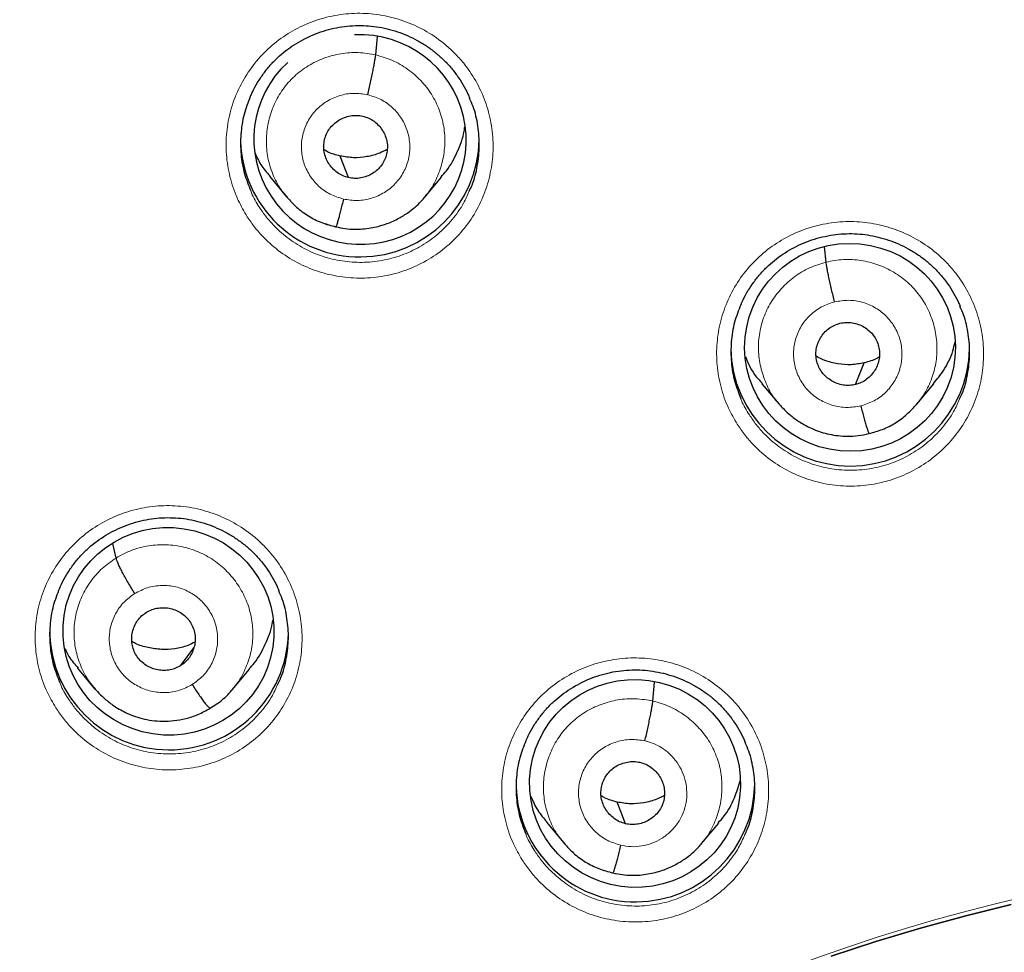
# Model space of a CAD drawing. Header units: millimetres. Extents: x 8 to 2314, y 12 to 2305.
# Tile 67 of 156: x 1066 to 1080, y 1834 to 1847. Entities that reach past the tile are written whole.
import ezdxf

# ---------------------------------------------------------------- set-up
doc = ezdxf.new("R2010")
doc.units = ezdxf.units.MM

msp = doc.modelspace()

# ---------------------------------------------------------------- linework, layer by layer
at = {"color": 7, "linetype": 'Continuous', "lineweight": 30}
for p, q in [((1071.493, 1846.55), (1071.517, 1846.81)), ((1071.105, 1844.802), (1070.988, 1845.11)), ((1069.979, 1844.823), (1070.224, 1844.528)), ((1072.187, 1844.518), (1072.431, 1844.81)), ((1070.217, 1844.537), (1070.233, 1844.521)), ((1070.235, 1844.523), (1070.228, 1844.531)), ((1070.925, 1844.1), (1070.921, 1844.099)), ((1077.907, 1843.599), (1077.886, 1843.815)), ((1078.325, 1841.856), (1078.451, 1842.165)), ((1076.993, 1841.867), (1077.237, 1841.574)), ((1079.197, 1841.574), (1079.442, 1841.867)), ((1067.796, 1839.385), (1067.75, 1839.592)), ((1068.712, 1837.849), (1068.903, 1838.108)), ((1067.249, 1837.814), (1067.493, 1837.519)), ((1069.451, 1837.508), (1069.695, 1837.801)), ((1067.497, 1837.522), (1067.479, 1837.545)), ((1075.44, 1837.348), (1075.464, 1837.619)), ((1073.925, 1835.622), (1074.17, 1835.327)), ((1076.133, 1835.317), (1076.378, 1835.61)), ((1074.163, 1835.336), (1074.179, 1835.32)), ((1074.181, 1835.322), (1074.174, 1835.33)), ((1074.871, 1834.899), (1074.867, 1834.897))]:
    msp.add_line(p, q, dxfattribs=at)
at = {"color": 252, "linetype": 'Continuous', "lineweight": 0}
for p, q in [((1070.248, 1844.507), (1070.235, 1844.523)), ((1070.921, 1844.099), (1070.777, 1844.147)), ((1074.194, 1835.305), (1074.181, 1835.322)), ((1074.867, 1834.897), (1074.723, 1834.945))]:
    msp.add_line(p, q, dxfattribs=at)
at = {"color": 7, "linetype": 'Continuous', "lineweight": 30, "flags": 128}
for points in [[(1075.051, 1835.6), (1074.986, 1835.773), (1074.934, 1835.909)], [(1077.981, 1833.713), (1078.614, 1833.922), (1079.253, 1834.114), (1079.896, 1834.29), (1080.544, 1834.449)], [(1080.544, 1834.449), (1079.896, 1834.29), (1079.253, 1834.114), (1078.614, 1833.922), (1077.981, 1833.713)]]:
    msp.add_lwpolyline(points, dxfattribs=at)
at = {"color": 7, "linetype": 'Continuous', "lineweight": 30}
for centre, start, end in [((1071.268, 1845.372), 181.8503, 359.1728), ((1078.251, 1842.395), 180.8173, 359.1827), ((1068.55, 1838.353), 180.8228, 358.6479), ((1075.191, 1836.187), 181.9606, 359.1718)]:
    msp.add_arc(centre, 1.7, start, end, dxfattribs=at)
at = {"color": 252, "linetype": 'Continuous', "lineweight": 0}
msp.add_arc((1086.401, 1809.742), 25.454, 359.5039, 180.4634, dxfattribs=at)
at = {"color": 7, "linetype": 'Continuous', "lineweight": 30}
for start_param, end_param in [(5.3103, 8.099408), (2.513895, 5.3103)]:
    msp.add_ellipse((1071.27, 1845.345), major_axis=(1.484, -0.295), ratio=0.985767, start_param=start_param, end_param=end_param, dxfattribs=at)
for centre, major_axis, ratio in [((1078.248, 1842.385), (1.494, -0.143), 0.986246), ((1068.542, 1838.341), (1.486, -0.227), 0.983284), ((1075.187, 1836.174), (1.489, -0.201), 0.984919)]:
    msp.add_ellipse(centre, major_axis=major_axis, ratio=ratio, dxfattribs=at)
at = {"color": 252, "linetype": 'Continuous', "lineweight": 0}
for points, knots in [([(1086.559, 1858.832), (1085.167, 1858.797), (1082.383, 1858.727), (1078.241, 1858.163), (1074.163, 1857.268), (1070.183, 1856.016), (1066.33, 1854.425), (1062.636, 1852.506), (1059.13, 1850.273), (1055.838, 1847.745), (1052.786, 1844.942), (1049.999, 1841.884), (1047.499, 1838.597), (1045.304, 1835.105), (1043.432, 1831.437), (1041.898, 1827.62), (1040.714, 1823.686), (1039.886, 1819.664), (1039.436, 1815.587), (1039.319, 1811.877), (1039.515, 1809.546), (1039.596, 1808.578)], [0, 0, 0, 0, 0.053444, 0.106887, 0.160331, 0.213774, 0.267218, 0.320661, 0.374105, 0.427548, 0.480992, 0.534435, 0.587879, 0.641323, 0.694766, 0.74821, 0.801653, 0.855097, 0.90854, 0.961984, 1, 1, 1, 1]), ([(1069.664, 1844.245), (1069.619, 1844.321), (1069.521, 1844.489), (1069.42, 1844.775), (1069.362, 1845.089), (1069.36, 1845.409), (1069.411, 1845.725), (1069.516, 1846.027), (1069.67, 1846.307), (1069.869, 1846.557), (1070.108, 1846.77), (1070.38, 1846.939), (1070.676, 1847.062), (1070.989, 1847.132), (1071.309, 1847.151), (1071.628, 1847.114), (1071.937, 1847.027), (1072.227, 1846.888), (1072.457, 1846.727), (1072.633, 1846.563), (1072.791, 1846.383), (1072.945, 1846.148), (1073.074, 1845.854), (1073.15, 1845.543), (1073.174, 1845.224), (1073.142, 1844.906), (1073.058, 1844.598), (1072.921, 1844.309), (1072.739, 1844.046), (1072.514, 1843.819), (1072.254, 1843.632), (1071.966, 1843.492), (1071.658, 1843.401), (1071.339, 1843.364), (1071.019, 1843.379), (1070.705, 1843.448), (1070.407, 1843.567), (1070.133, 1843.735), (1069.924, 1843.917), (1069.77, 1844.091), (1069.7, 1844.194), (1069.664, 1844.245)], [0, 0, 0, 0, 0.022265, 0.049175, 0.076085, 0.102999, 0.1299128, 0.1568005, 0.183688, 0.2105309, 0.2373736, 0.2641728, 0.290972, 0.3177478, 0.3445237, 0.3713066, 0.3980897, 0.4249069, 0.4517244, 0.4684733, 0.4852223, 0.5121362, 0.5390501, 0.5659642, 0.5928781, 0.6197868, 0.6466953, 0.6735702, 0.7004449, 0.727273, 0.754101, 0.78089, 0.807679, 0.8344537, 0.8612285, 0.8880197, 0.9148111, 0.9416425, 0.9684741, 0.984237, 1, 1, 1, 1]), ([(1070.228, 1844.531), (1070.193, 1844.573), (1070.105, 1844.679), (1070.01, 1844.88), (1069.944, 1845.118), (1069.929, 1845.366), (1069.962, 1845.612), (1070.041, 1845.847), (1070.164, 1846.063), (1070.329, 1846.25), (1070.528, 1846.401), (1070.753, 1846.51), (1070.995, 1846.574), (1071.247, 1846.594), (1071.411, 1846.565), (1071.493, 1846.55)], [0, 0, 0, 0, 0.0522, 0.1312, 0.210133, 0.289027, 0.368024, 0.447018, 0.525906, 0.604837, 0.683837, 0.762846, 0.841885, 0.92089, 1, 1, 1, 1]), ([(1071.493, 1846.55), (1071.574, 1846.527), (1071.734, 1846.481), (1071.951, 1846.353), (1072.14, 1846.19), (1072.294, 1845.993), (1072.405, 1845.77), (1072.47, 1845.531), (1072.485, 1845.283), (1072.452, 1845.037), (1072.371, 1844.803), (1072.282, 1844.631), (1072.209, 1844.551), (1072.191, 1844.531)], [0, 0, 0, 0, 0.097047, 0.193961, 0.290917, 0.38784, 0.48475, 0.581579, 0.678359, 0.775266, 0.872168, 0.968941, 1, 1, 1, 1]), ([(1071.033, 1844.497), (1070.969, 1844.517), (1070.84, 1844.557), (1070.675, 1844.677), (1070.545, 1844.833), (1070.46, 1845.016), (1070.427, 1845.215), (1070.446, 1845.415), (1070.518, 1845.604), (1070.636, 1845.768), (1070.793, 1845.896), (1070.979, 1845.978), (1071.18, 1846.014), (1071.314, 1845.993), (1071.381, 1845.983)], [0, 0, 0, 0, 0.083333, 0.166663, 0.249999, 0.333335, 0.416669, 0.499998, 0.58333, 0.666662, 0.749996, 0.83333, 0.916664, 1, 1, 1, 1]), ([(1071.381, 1845.983), (1071.445, 1845.963), (1071.574, 1845.923), (1071.739, 1845.802), (1071.869, 1845.647), (1071.954, 1845.464), (1071.987, 1845.265), (1071.968, 1845.064), (1071.897, 1844.876), (1071.778, 1844.712), (1071.621, 1844.584), (1071.436, 1844.502), (1071.234, 1844.466), (1071.1, 1844.486), (1071.033, 1844.497)], [0, 0, 0, 0, 0.083333, 0.166663, 0.249999, 0.333334, 0.416669, 0.499998, 0.58333, 0.666662, 0.749996, 0.83333, 0.916664, 1, 1, 1, 1]), ([(1069.713, 1844.615), (1069.717, 1844.605), (1069.746, 1844.522), (1069.795, 1844.446), (1069.838, 1844.379)], [0, 0, 0, 0, 0.11404, 1, 1, 1, 1]), ([(1069.838, 1844.379), (1069.869, 1844.333), (1069.933, 1844.241), (1070.07, 1844.085), (1070.257, 1843.922), (1070.502, 1843.771), (1070.769, 1843.664), (1071.049, 1843.602), (1071.336, 1843.589), (1071.621, 1843.622), (1071.896, 1843.703), (1072.154, 1843.828), (1072.387, 1843.996), (1072.587, 1844.2), (1072.736, 1844.407), (1072.8, 1844.552), (1072.825, 1844.61)], [0, 0, 0, 0, 0.045782, 0.091564, 0.169499, 0.247434, 0.325218, 0.403001, 0.480739, 0.558476, 0.63625, 0.714025, 0.791916, 0.869807, 0.947843, 1, 1, 1, 1]), ([(1076.642, 1841.291), (1076.598, 1841.366), (1076.501, 1841.533), (1076.403, 1841.817), (1076.346, 1842.131), (1076.346, 1842.451), (1076.398, 1842.766), (1076.505, 1843.067), (1076.66, 1843.346), (1076.861, 1843.595), (1077.1, 1843.808), (1077.373, 1843.976), (1077.67, 1844.098), (1077.984, 1844.167), (1078.304, 1844.185), (1078.624, 1844.147), (1078.932, 1844.059), (1079.221, 1843.919), (1079.451, 1843.757), (1079.625, 1843.594), (1079.782, 1843.413), (1079.934, 1843.178), (1080.062, 1842.884), (1080.136, 1842.573), (1080.158, 1842.255), (1080.125, 1841.937), (1080.039, 1841.629), (1079.902, 1841.341), (1079.718, 1841.079), (1079.491, 1840.853), (1079.231, 1840.667), (1078.942, 1840.527), (1078.633, 1840.437), (1078.314, 1840.401), (1077.993, 1840.417), (1077.68, 1840.488), (1077.382, 1840.608), (1077.109, 1840.777), (1076.901, 1840.96), (1076.748, 1841.135), (1076.677, 1841.239), (1076.642, 1841.291)], [0, 0, 0, 0, 0.021956, 0.048841, 0.075727, 0.102626, 0.129525, 0.156413, 0.183302, 0.210162, 0.237021, 0.263845, 0.290669, 0.317467, 0.344266, 0.371058, 0.397851, 0.424662, 0.451472, 0.468201, 0.484929, 0.511824, 0.538719, 0.565613, 0.592508, 0.619406, 0.646304, 0.673185, 0.700066, 0.726915, 0.753763, 0.780578, 0.807392, 0.834186, 0.86098, 0.887776, 0.914572, 0.941392, 0.968211, 0.984106, 1, 1, 1, 1]), ([(1077.24, 1841.577), (1077.224, 1841.594), (1077.151, 1841.672), (1077.061, 1841.841), (1076.975, 1842.073), (1076.938, 1842.319), (1076.948, 1842.566), (1077.009, 1842.807), (1077.117, 1843.031), (1077.267, 1843.23), (1077.453, 1843.396), (1077.667, 1843.527), (1077.827, 1843.575), (1077.907, 1843.599)], [0, 0, 0, 0, 0.027932, 0.125022, 0.222239, 0.319456, 0.416545, 0.513685, 0.610908, 0.708143, 0.805412, 0.902639, 1, 1, 1, 1]), ([(1077.907, 1843.599), (1077.989, 1843.615), (1078.153, 1843.646), (1078.405, 1843.629), (1078.648, 1843.568), (1078.875, 1843.462), (1079.077, 1843.313), (1079.245, 1843.128), (1079.372, 1842.914), (1079.455, 1842.68), (1079.492, 1842.435), (1079.482, 1842.187), (1079.42, 1841.947), (1079.324, 1841.736), (1079.231, 1841.622), (1079.19, 1841.572)], [0, 0, 0, 0, 0.0783631, 0.1566185, 0.234908, 0.3131699, 0.3914216, 0.4696073, 0.5477517, 0.6259989, 0.7042462, 0.7823908, 0.8605764, 0.9388278, 1, 1, 1, 1]), ([(1078.402, 1841.551), (1078.335, 1841.54), (1078.202, 1841.518), (1078, 1841.551), (1077.813, 1841.631), (1077.653, 1841.757), (1077.532, 1841.919), (1077.458, 1842.107), (1077.435, 1842.307), (1077.465, 1842.506), (1077.546, 1842.691), (1077.673, 1842.848), (1077.836, 1842.97), (1077.964, 1843.012), (1078.028, 1843.033)], [0, 0, 0, 0, 0.083336, 0.16667, 0.250005, 0.333339, 0.416673, 0.500003, 0.583336, 0.666668, 0.750003, 0.833337, 0.916667, 1, 1, 1, 1]), ([(1078.028, 1843.033), (1078.095, 1843.044), (1078.228, 1843.066), (1078.431, 1843.033), (1078.617, 1842.953), (1078.777, 1842.827), (1078.898, 1842.665), (1078.973, 1842.477), (1078.996, 1842.277), (1078.966, 1842.078), (1078.885, 1841.893), (1078.758, 1841.736), (1078.594, 1841.614), (1078.466, 1841.572), (1078.402, 1841.551)], [0, 0, 0, 0, 0.083333, 0.166663, 0.249997, 0.333332, 0.416664, 0.499997, 0.583327, 0.666661, 0.749995, 0.83333, 0.916664, 1, 1, 1, 1]), ([(1076.695, 1841.651), (1076.698, 1841.643), (1076.726, 1841.563), (1076.772, 1841.49), (1076.814, 1841.424)], [0, 0, 0, 0, 0.090051, 1, 1, 1, 1]), ([(1076.814, 1841.424), (1076.846, 1841.377), (1076.909, 1841.284), (1077.046, 1841.128), (1077.232, 1840.964), (1077.476, 1840.813), (1077.742, 1840.705), (1078.023, 1840.642), (1078.31, 1840.627), (1078.595, 1840.66), (1078.871, 1840.74), (1079.13, 1840.865), (1079.363, 1841.031), (1079.564, 1841.234), (1079.717, 1841.444), (1079.782, 1841.591), (1079.808, 1841.652)], [0, 0, 0, 0, 0.045993, 0.091985, 0.169595, 0.247204, 0.324719, 0.402234, 0.479746, 0.557258, 0.634828, 0.712398, 0.790072, 0.867745, 0.945521, 1, 1, 1, 1]), ([(1066.938, 1837.251), (1066.895, 1837.326), (1066.797, 1837.493), (1066.698, 1837.777), (1066.642, 1838.091), (1066.641, 1838.411), (1066.693, 1838.725), (1066.799, 1839.025), (1066.954, 1839.304), (1067.154, 1839.552), (1067.394, 1839.764), (1067.666, 1839.932), (1067.962, 1840.053), (1068.276, 1840.122), (1068.596, 1840.139), (1068.916, 1840.101), (1069.225, 1840.012), (1069.514, 1839.872), (1069.744, 1839.71), (1069.919, 1839.546), (1070.076, 1839.365), (1070.229, 1839.13), (1070.356, 1838.836), (1070.431, 1838.526), (1070.454, 1838.207), (1070.421, 1837.89), (1070.335, 1837.583), (1070.198, 1837.296), (1070.015, 1837.035), (1069.789, 1836.809), (1069.529, 1836.624), (1069.24, 1836.485), (1068.932, 1836.396), (1068.613, 1836.36), (1068.292, 1836.376), (1067.978, 1836.447), (1067.68, 1836.567), (1067.407, 1836.737), (1067.199, 1836.92), (1067.045, 1837.095), (1066.974, 1837.199), (1066.938, 1837.251)], [0, 0, 0, 0, 0.021961, 0.048859, 0.075758, 0.102648, 0.129538, 0.1564, 0.183262, 0.210089, 0.236916, 0.263715, 0.290514, 0.317307, 0.344099, 0.370908, 0.397716, 0.424557, 0.451398, 0.468178, 0.484959, 0.511854, 0.538748, 0.565643, 0.592538, 0.619421, 0.646304, 0.673155, 0.700006, 0.726823, 0.753639, 0.780434, 0.807229, 0.834024, 0.860819, 0.887636, 0.914454, 0.941306, 0.968158, 0.984079, 1, 1, 1, 1]), ([(1067.796, 1839.385), (1067.869, 1839.425), (1068.015, 1839.505), (1068.26, 1839.565), (1068.51, 1839.581), (1068.759, 1839.548), (1068.997, 1839.468), (1069.215, 1839.343), (1069.402, 1839.178), (1069.554, 1838.981), (1069.667, 1838.759), (1069.734, 1838.52), (1069.751, 1838.272), (1069.72, 1838.026), (1069.637, 1837.793), (1069.545, 1837.619), (1069.468, 1837.536), (1069.448, 1837.514)], [0, 0, 0, 0, 0.069731, 0.139367, 0.209033, 0.278675, 0.348307, 0.417881, 0.487417, 0.557046, 0.626674, 0.696211, 0.765785, 0.835417, 0.905058, 0.974724, 1, 1, 1, 1]), ([(1067.479, 1837.545), (1067.45, 1837.581), (1067.368, 1837.681), (1067.276, 1837.874), (1067.207, 1838.112), (1067.19, 1838.36), (1067.222, 1838.605), (1067.303, 1838.84), (1067.428, 1839.054), (1067.591, 1839.244), (1067.728, 1839.338), (1067.796, 1839.385)], [0, 0, 0, 0, 0.065552, 0.182354, 0.299002, 0.415713, 0.532521, 0.649345, 0.766211, 0.883025, 1, 1, 1, 1]), ([(1068.062, 1838.88), (1068.122, 1838.91), (1068.241, 1838.972), (1068.444, 1839.002), (1068.647, 1838.982), (1068.837, 1838.911), (1069.003, 1838.793), (1069.133, 1838.637), (1069.217, 1838.454), (1069.251, 1838.255), (1069.232, 1838.055), (1069.16, 1837.867), (1069.043, 1837.701), (1068.934, 1837.622), (1068.88, 1837.583)], [0, 0, 0, 0, 0.083333, 0.166663, 0.249997, 0.333332, 0.416664, 0.499997, 0.583327, 0.666661, 0.749995, 0.83333, 0.916664, 1, 1, 1, 1]), ([(1068.88, 1837.583), (1068.82, 1837.552), (1068.7, 1837.49), (1068.498, 1837.461), (1068.295, 1837.48), (1068.104, 1837.552), (1067.938, 1837.669), (1067.809, 1837.825), (1067.724, 1838.009), (1067.691, 1838.207), (1067.71, 1838.408), (1067.782, 1838.595), (1067.899, 1838.761), (1068.007, 1838.84), (1068.062, 1838.88)], [0, 0, 0, 0, 0.083336, 0.16667, 0.250005, 0.333339, 0.416673, 0.500003, 0.583336, 0.666668, 0.750003, 0.833337, 0.916667, 1, 1, 1, 1]), ([(1073.578, 1835.088), (1073.535, 1835.162), (1073.439, 1835.329), (1073.341, 1835.612), (1073.285, 1835.925), (1073.286, 1836.244), (1073.339, 1836.558), (1073.445, 1836.858), (1073.601, 1837.137), (1073.802, 1837.385), (1074.042, 1837.596), (1074.314, 1837.764), (1074.611, 1837.885), (1074.925, 1837.953), (1075.246, 1837.97), (1075.565, 1837.932), (1075.874, 1837.843), (1076.163, 1837.703), (1076.392, 1837.54), (1076.567, 1837.377), (1076.723, 1837.196), (1076.875, 1836.96), (1077.002, 1836.667), (1077.076, 1836.357), (1077.098, 1836.039), (1077.064, 1835.722), (1076.978, 1835.415), (1076.84, 1835.128), (1076.656, 1834.867), (1076.429, 1834.642), (1076.168, 1834.457), (1075.879, 1834.318), (1075.571, 1834.229), (1075.252, 1834.193), (1074.931, 1834.21), (1074.617, 1834.281), (1074.319, 1834.402), (1074.046, 1834.571), (1073.838, 1834.755), (1073.684, 1834.93), (1073.613, 1835.035), (1073.578, 1835.088)], [0, 0, 0, 0, 0.0217076, 0.0485886, 0.0754696, 0.1023524, 0.1292351, 0.1561032, 0.1829712, 0.2098147, 0.2366581, 0.2634777, 0.2902974, 0.3171045, 0.3439116, 0.3707229, 0.3975343, 0.4243647, 0.4511952, 0.4679529, 0.4847107, 0.5115936, 0.5384765, 0.5653594, 0.5922424, 0.6191222, 0.6460019, 0.6728629, 0.6997238, 0.7265592, 0.7533946, 0.7802087, 0.8070229, 0.8338294, 0.8606361, 0.887452, 0.9142681, 0.9411062, 0.9679445, 0.9839723, 1, 1, 1, 1]), ([(1066.994, 1837.613), (1066.997, 1837.606), (1067.025, 1837.525), (1067.071, 1837.452), (1067.113, 1837.386)], [0, 0, 0, 0, 0.093068, 1, 1, 1, 1]), ([(1067.113, 1837.386), (1067.145, 1837.339), (1067.208, 1837.246), (1067.346, 1837.089), (1067.533, 1836.925), (1067.777, 1836.773), (1068.044, 1836.665), (1068.324, 1836.602), (1068.611, 1836.587), (1068.897, 1836.619), (1069.172, 1836.699), (1069.43, 1836.823), (1069.663, 1836.988), (1069.864, 1837.191), (1070.015, 1837.399), (1070.08, 1837.546), (1070.107, 1837.606)], [0, 0, 0, 0, 0.046095, 0.09219, 0.1699404, 0.2476904, 0.3253103, 0.4029295, 0.4804879, 0.5580458, 0.6355975, 0.7131489, 0.7907632, 0.8683777, 0.9460968, 1, 1, 1, 1]), ([(1074.174, 1835.33), (1074.139, 1835.372), (1074.051, 1835.477), (1073.956, 1835.678), (1073.89, 1835.916), (1073.875, 1836.164), (1073.908, 1836.409), (1073.988, 1836.644), (1074.111, 1836.86), (1074.275, 1837.047), (1074.474, 1837.198), (1074.7, 1837.307), (1074.942, 1837.371), (1075.193, 1837.391), (1075.358, 1837.362), (1075.44, 1837.348)], [0, 0, 0, 0, 0.051992, 0.131009, 0.209959, 0.28887, 0.367884, 0.446896, 0.525801, 0.60475, 0.683767, 0.762794, 0.84185, 0.920872, 1, 1, 1, 1]), ([(1075.44, 1837.348), (1075.52, 1837.325), (1075.681, 1837.279), (1075.897, 1837.15), (1076.086, 1836.987), (1076.24, 1836.791), (1076.351, 1836.568), (1076.417, 1836.328), (1076.431, 1836.081), (1076.399, 1835.835), (1076.318, 1835.602), (1076.229, 1835.43), (1076.155, 1835.35), (1076.137, 1835.33)], [0, 0, 0, 0, 0.097071, 0.194009, 0.290989, 0.387935, 0.484869, 0.581721, 0.678525, 0.775455, 0.872381, 0.969178, 1, 1, 1, 1]), ([(1074.98, 1835.295), (1074.915, 1835.315), (1074.786, 1835.355), (1074.621, 1835.476), (1074.491, 1835.631), (1074.407, 1835.814), (1074.373, 1836.013), (1074.393, 1836.213), (1074.464, 1836.402), (1074.582, 1836.565), (1074.74, 1836.693), (1074.925, 1836.775), (1075.127, 1836.811), (1075.26, 1836.791), (1075.327, 1836.781)], [0, 0, 0, 0, 0.0833329, 0.1666634, 0.2499991, 0.3333344, 0.4166686, 0.499998, 0.5833295, 0.6666618, 0.7499957, 0.8333296, 0.9166636, 1, 1, 1, 1]), ([(1075.327, 1836.781), (1075.376, 1836.767), (1075.473, 1836.739), (1075.605, 1836.661), (1075.719, 1836.562), (1075.811, 1836.443), (1075.878, 1836.309), (1075.917, 1836.163), (1075.928, 1836.013), (1075.911, 1835.863), (1075.871, 1835.741), (1075.83, 1835.665), (1075.807, 1835.629), (1075.795, 1835.611), (1075.786, 1835.598), (1075.773, 1835.581), (1075.749, 1835.55), (1075.706, 1835.502), (1075.654, 1835.454), (1075.605, 1835.417), (1075.534, 1835.37), (1075.429, 1835.319), (1075.282, 1835.28), (1075.129, 1835.268), (1075.03, 1835.286), (1074.98, 1835.295)], [0, 0, 0, 0, 0.062597, 0.124977, 0.187336, 0.24963, 0.311866, 0.374271, 0.436883, 0.499531, 0.562176, 0.597218, 0.606395, 0.615568, 0.624737, 0.626485, 0.642138, 0.673407, 0.706553, 0.73092, 0.749877, 0.812377, 0.874896, 0.93737, 1, 1, 1, 1]), ([(1073.635, 1835.445), (1073.637, 1835.438), (1073.665, 1835.359), (1073.71, 1835.288), (1073.751, 1835.223)], [0, 0, 0, 0, 0.082541, 1, 1, 1, 1]), ([(1073.751, 1835.223), (1073.783, 1835.176), (1073.847, 1835.082), (1073.984, 1834.924), (1074.17, 1834.76), (1074.414, 1834.608), (1074.681, 1834.5), (1074.961, 1834.436), (1075.248, 1834.421), (1075.534, 1834.453), (1075.81, 1834.533), (1076.068, 1834.657), (1076.302, 1834.822), (1076.503, 1835.025), (1076.656, 1835.234), (1076.722, 1835.382), (1076.749, 1835.444)], [0, 0, 0, 0, 0.0462951, 0.0925901, 0.170116, 0.2476414, 0.3250797, 0.4025175, 0.4799318, 0.5573458, 0.6347794, 0.7122129, 0.7897093, 0.867206, 0.9447813, 1, 1, 1, 1])]:
    msp.add_open_spline(points, degree=3, knots=knots, dxfattribs=at)
at = {"color": 7, "linetype": 'Continuous', "lineweight": 30}
for points, knots in [([(1086.559, 1858.846), (1086.388, 1858.847), (1085.783, 1858.851), (1084.753, 1858.819), (1083.476, 1858.753), (1082.227, 1858.652), (1081.011, 1858.523), (1079.831, 1858.367), (1078.686, 1858.187), (1077.569, 1857.985), (1076.414, 1857.749), (1075.226, 1857.475), (1074.009, 1857.161), (1072.835, 1856.826), (1071.702, 1856.473), (1070.611, 1856.104), (1069.531, 1855.711), (1068.466, 1855.295), (1067.417, 1854.856), (1066.416, 1854.41), (1065.463, 1853.959), (1064.555, 1853.506), (1063.694, 1853.052), (1062.852, 1852.587), (1062.031, 1852.112), (1061.235, 1851.628), (1060.488, 1851.154), (1059.79, 1850.692), (1059.014, 1850.158), (1058.161, 1849.543), (1057.237, 1848.84), (1056.36, 1848.139), (1055.529, 1847.441), (1054.743, 1846.749), (1054, 1846.065), (1053.299, 1845.392), (1052.66, 1844.752), (1052.077, 1844.147), (1051.547, 1843.577), (1051.038, 1843.012), (1050.537, 1842.437), (1050.031, 1841.835), (1049.516, 1841.201), (1048.972, 1840.505), (1048.401, 1839.745), (1047.805, 1838.914), (1047.206, 1838.037), (1046.605, 1837.114), (1046.006, 1836.142), (1045.41, 1835.122), (1044.822, 1834.051), (1044.234, 1832.912), (1043.655, 1831.709), (1043.095, 1830.452), (1042.568, 1829.171), (1042.076, 1827.869), (1041.623, 1826.548), (1041.198, 1825.178), (1040.807, 1823.759), (1040.454, 1822.29), (1040.15, 1820.806), (1039.928, 1819.493), (1039.77, 1818.357), (1039.658, 1817.403), (1039.566, 1816.445), (1039.495, 1815.488), (1039.446, 1814.551), (1039.417, 1813.651), (1039.405, 1812.805), (1039.408, 1812.012), (1039.422, 1811.274), (1039.446, 1810.593), (1039.476, 1809.969), (1039.511, 1809.402), (1039.549, 1808.887), (1039.578, 1808.561), (1039.591, 1808.406)], [0, 0, 0, 0, 0.006544, 0.023189, 0.039523, 0.055546, 0.071256, 0.086381, 0.101202, 0.115717, 0.129924, 0.146436, 0.162509, 0.178142, 0.193332, 0.208079, 0.222382, 0.237481, 0.252055, 0.266105, 0.279635, 0.292647, 0.305143, 0.317126, 0.329717, 0.341696, 0.353067, 0.363835, 0.374004, 0.389463, 0.404424, 0.418894, 0.432876, 0.446375, 0.459391, 0.471927, 0.483983, 0.494402, 0.504436, 0.514088, 0.523822, 0.533964, 0.544517, 0.555483, 0.568182, 0.581397, 0.595131, 0.609385, 0.624161, 0.639462, 0.655288, 0.67164, 0.689316, 0.707215, 0.725199, 0.743263, 0.761405, 0.77962, 0.799171, 0.818799, 0.838502, 0.858276, 0.870742, 0.883236, 0.895758, 0.908306, 0.920692, 0.932393, 0.94338, 0.953654, 0.963217, 0.97207, 0.980075, 0.987398, 0.994039, 1, 1, 1, 1]), ([(1041.799, 1817.046), (1041.838, 1817.296), (1041.917, 1817.802), (1042.053, 1818.561), (1042.203, 1819.325), (1042.366, 1820.086), (1042.544, 1820.844), (1042.734, 1821.599), (1042.939, 1822.35), (1043.156, 1823.098), (1043.387, 1823.842), (1043.631, 1824.581), (1043.888, 1825.317), (1044.159, 1826.048), (1044.442, 1826.774), (1044.738, 1827.495), (1045.047, 1828.211), (1045.369, 1828.922), (1045.704, 1829.627), (1046.051, 1830.326), (1046.41, 1831.019), (1046.782, 1831.706), (1047.166, 1832.386), (1047.562, 1833.06), (1047.969, 1833.726), (1048.389, 1834.386), (1048.821, 1835.038), (1049.264, 1835.683), (1049.718, 1836.32), (1050.184, 1836.949), (1050.661, 1837.57), (1051.149, 1838.183), (1051.647, 1838.787), (1052.157, 1839.382), (1052.677, 1839.969), (1053.207, 1840.547), (1053.748, 1841.115), (1054.298, 1841.674), (1054.859, 1842.224), (1055.429, 1842.764), (1056.009, 1843.294), (1056.598, 1843.814), (1057.197, 1844.323), (1057.804, 1844.823), (1058.42, 1845.312), (1059.045, 1845.79), (1059.678, 1846.257), (1060.32, 1846.714), (1060.969, 1847.159), (1061.627, 1847.593), (1062.292, 1848.016), (1062.964, 1848.427), (1063.644, 1848.827), (1064.33, 1849.214), (1065.024, 1849.59), (1065.724, 1849.954), (1066.431, 1850.306), (1067.143, 1850.646), (1067.862, 1850.974), (1068.586, 1851.289), (1069.316, 1851.591), (1070.051, 1851.881), (1070.791, 1852.159), (1071.536, 1852.423), (1072.286, 1852.675), (1073.04, 1852.914), (1073.798, 1853.139), (1074.56, 1853.352), (1075.326, 1853.552), (1076.095, 1853.738), (1076.868, 1853.911), (1077.643, 1854.071), (1078.421, 1854.218), (1079.202, 1854.351), (1079.984, 1854.471), (1080.769, 1854.577), (1081.556, 1854.67), (1082.344, 1854.749), (1083.134, 1854.814), (1083.924, 1854.866), (1084.715, 1854.905), (1085.507, 1854.93), (1086.122, 1854.939), (1086.472, 1854.939), (1086.559, 1854.94)], [0, 0, 0, 0, 0.011994, 0.024296, 0.036598, 0.048899, 0.061201, 0.073503, 0.085804, 0.098106, 0.110407, 0.122709, 0.13501, 0.147312, 0.159613, 0.171914, 0.184216, 0.196517, 0.208818, 0.221119, 0.23342, 0.245721, 0.258022, 0.270323, 0.282624, 0.294925, 0.307225, 0.319526, 0.331827, 0.344127, 0.356428, 0.368728, 0.381028, 0.393329, 0.405629, 0.417929, 0.430229, 0.442529, 0.454829, 0.467129, 0.479428, 0.491728, 0.504028, 0.516327, 0.528627, 0.540926, 0.553226, 0.565525, 0.577824, 0.590124, 0.602423, 0.614722, 0.627021, 0.63932, 0.651619, 0.663918, 0.676217, 0.688515, 0.700814, 0.713113, 0.725411, 0.73771, 0.750009, 0.762307, 0.774606, 0.786904, 0.799202, 0.811501, 0.823799, 0.836097, 0.848396, 0.860694, 0.872992, 0.88529, 0.897588, 0.909887, 0.922185, 0.934483, 0.946781, 0.959079, 0.971377, 0.983675, 0.995973, 1, 1, 1, 1]), ([(1069.709, 1845.953), (1069.719, 1845.975), (1069.748, 1846.045), (1069.81, 1846.157), (1069.894, 1846.285), (1069.99, 1846.404), (1070.095, 1846.512), (1070.209, 1846.609), (1070.332, 1846.696), (1070.464, 1846.773), (1070.603, 1846.838), (1070.748, 1846.891), (1070.898, 1846.931), (1071.05, 1846.958), (1071.203, 1846.97), (1071.355, 1846.969), (1071.506, 1846.953), (1071.655, 1846.924), (1071.803, 1846.882), (1071.946, 1846.827), (1072.085, 1846.759), (1072.218, 1846.679), (1072.342, 1846.588), (1072.456, 1846.487), (1072.561, 1846.376), (1072.654, 1846.257), (1072.736, 1846.129), (1072.796, 1846.019), (1072.824, 1845.95), (1072.833, 1845.929)], [0, 0, 0, 0, 0.018538, 0.057823, 0.096887, 0.135527, 0.173602, 0.211289, 0.249334, 0.287833, 0.326667, 0.365688, 0.40472, 0.443578, 0.482144, 0.520356, 0.558246, 0.59641, 0.634895, 0.673629, 0.712513, 0.751419, 0.790212, 0.828803, 0.867111, 0.90522, 0.943639, 0.982355, 1, 1, 1, 1]), ([(1071.381, 1845.983), (1071.388, 1846.013), (1071.401, 1846.072), (1071.421, 1846.161), (1071.439, 1846.248), (1071.456, 1846.328), (1071.47, 1846.402), (1071.481, 1846.465), (1071.49, 1846.517), (1071.492, 1846.539), (1071.493, 1846.55)], [0, 0, 0, 0, 0.124325, 0.248757, 0.373894, 0.499598, 0.625366, 0.750682, 0.875378, 1, 1, 1, 1]), ([(1069.707, 1845.956), (1069.675, 1845.872), (1069.608, 1845.7), (1069.566, 1845.421), (1069.568, 1845.135), (1069.615, 1844.862), (1069.682, 1844.694), (1069.713, 1844.615)], [0, 0, 0, 0, 0.194812, 0.40162, 0.60843, 0.815227, 1, 1, 1, 1]), ([(1072.825, 1844.61), (1072.839, 1844.639), (1072.895, 1844.752), (1072.946, 1844.97), (1072.978, 1845.254), (1072.954, 1845.539), (1072.905, 1845.768), (1072.847, 1845.892), (1072.83, 1845.929)], [0, 0, 0, 0, 0.069492, 0.279329, 0.489168, 0.69907, 0.908974, 1, 1, 1, 1]), ([(1071.105, 1844.802), (1071.076, 1844.811), (1071.019, 1844.827), (1070.943, 1844.874), (1070.876, 1844.933), (1070.822, 1845.003), (1070.781, 1845.082), (1070.757, 1845.167), (1070.751, 1845.255), (1070.763, 1845.342), (1070.791, 1845.426), (1070.835, 1845.502), (1070.895, 1845.568), (1070.966, 1845.621), (1071.046, 1845.661), (1071.132, 1845.684), (1071.221, 1845.693), (1071.28, 1845.683), (1071.309, 1845.677)], [0, 0, 0, 0, 0.062618, 0.125097, 0.187755, 0.250489, 0.313057, 0.375353, 0.437618, 0.500015, 0.562407, 0.624661, 0.686948, 0.749513, 0.812247, 0.874906, 0.937385, 1, 1, 1, 1]), ([(1071.309, 1845.677), (1071.338, 1845.669), (1071.395, 1845.653), (1071.472, 1845.606), (1071.538, 1845.547), (1071.593, 1845.476), (1071.633, 1845.398), (1071.657, 1845.313), (1071.663, 1845.225), (1071.651, 1845.137), (1071.623, 1845.054), (1071.579, 1844.977), (1071.52, 1844.912), (1071.448, 1844.859), (1071.368, 1844.819), (1071.282, 1844.795), (1071.193, 1844.787), (1071.134, 1844.797), (1071.105, 1844.802)], [0, 0, 0, 0, 0.062618, 0.125098, 0.187756, 0.25049, 0.313058, 0.375354, 0.43762, 0.500016, 0.562408, 0.624662, 0.686948, 0.749513, 0.812248, 0.874907, 0.937385, 1, 1, 1, 1]), ([(1072.425, 1844.815), (1072.451, 1844.843), (1072.548, 1844.947), (1072.659, 1845.167), (1072.745, 1845.381), (1072.759, 1845.505), (1072.762, 1845.526)], [0, 0, 0, 0, 0.144206, 0.530692, 0.917696, 1, 1, 1, 1]), ([(1070.988, 1845.11), (1070.925, 1845.126), (1070.844, 1845.147), (1070.774, 1845.19), (1070.758, 1845.2)], [0, 0, 0, 0, 0.769712, 1, 1, 1, 1]), ([(1071.657, 1845.205), (1071.622, 1845.186), (1071.531, 1845.138), (1071.368, 1845.096), (1071.176, 1845.077), (1071.051, 1845.099), (1070.988, 1845.11)], [0, 0, 0, 0, 0.172496, 0.44866, 0.72403, 1, 1, 1, 1]), ([(1069.772, 1845.16), (1069.798, 1845.101), (1069.852, 1844.98), (1069.939, 1844.879), (1069.984, 1844.827)], [0, 0, 0, 0, 0.48395, 1, 1, 1, 1]), ([(1070.233, 1844.521), (1070.275, 1844.473), (1070.366, 1844.373), (1070.533, 1844.253), (1070.722, 1844.154), (1070.858, 1844.12), (1070.926, 1844.103)], [0, 0, 0, 0, 0.23119, 0.488658, 0.744706, 1, 1, 1, 1]), ([(1070.926, 1844.102), (1070.97, 1844.093), (1071.056, 1844.074), (1071.224, 1844.063), (1071.417, 1844.078), (1071.625, 1844.132), (1071.798, 1844.206), (1071.939, 1844.291), (1072.049, 1844.377), (1072.133, 1844.455), (1072.177, 1844.507), (1072.196, 1844.529)], [0, 0, 0, 0, 0.095913, 0.187033, 0.355605, 0.50669, 0.64026, 0.756276, 0.854823, 0.936003, 1, 1, 1, 1]), ([(1071.033, 1844.497), (1071.027, 1844.468), (1071.013, 1844.41), (1070.993, 1844.33), (1070.975, 1844.258), (1070.958, 1844.197), (1070.944, 1844.149), (1070.933, 1844.116), (1070.928, 1844.107), (1070.926, 1844.103)], [0, 0, 0, 0, 0.146533, 0.292622, 0.43838, 0.583708, 0.728776, 0.874125, 1, 1, 1, 1]), ([(1076.694, 1842.989), (1076.704, 1843.013), (1076.734, 1843.085), (1076.798, 1843.198), (1076.883, 1843.326), (1076.979, 1843.444), (1077.085, 1843.552), (1077.2, 1843.649), (1077.323, 1843.735), (1077.455, 1843.812), (1077.595, 1843.876), (1077.741, 1843.929), (1077.891, 1843.968), (1078.043, 1843.994), (1078.196, 1844.006), (1078.348, 1844.004), (1078.499, 1843.988), (1078.648, 1843.958), (1078.795, 1843.916), (1078.939, 1843.86), (1079.077, 1843.792), (1079.209, 1843.711), (1079.333, 1843.62), (1079.447, 1843.518), (1079.55, 1843.407), (1079.643, 1843.287), (1079.724, 1843.16), (1079.782, 1843.052), (1079.809, 1842.987), (1079.816, 1842.968)], [0, 0, 0, 0, 0.020084, 0.059413, 0.098525, 0.137214, 0.175337, 0.213075, 0.25117, 0.289717, 0.328595, 0.367658, 0.406728, 0.445621, 0.484222, 0.522467, 0.560389, 0.598581, 0.637094, 0.675853, 0.71476, 0.753686, 0.792496, 0.831103, 0.869425, 0.907549, 0.945985, 0.984724, 1, 1, 1, 1]), ([(1078.028, 1843.033), (1078.021, 1843.063), (1078.006, 1843.122), (1077.985, 1843.212), (1077.965, 1843.298), (1077.947, 1843.38), (1077.932, 1843.453), (1077.92, 1843.515), (1077.911, 1843.566), (1077.909, 1843.588), (1077.907, 1843.599)], [0, 0, 0, 0, 0.123777, 0.248411, 0.373764, 0.499411, 0.625026, 0.750524, 0.875613, 1, 1, 1, 1]), ([(1076.692, 1842.992), (1076.66, 1842.91), (1076.593, 1842.739), (1076.55, 1842.463), (1076.55, 1842.177), (1076.596, 1841.902), (1076.663, 1841.732), (1076.695, 1841.651)], [0, 0, 0, 0, 0.191274, 0.397671, 0.604069, 0.810371, 1, 1, 1, 1]), ([(1079.808, 1841.652), (1079.821, 1841.678), (1079.876, 1841.788), (1079.927, 1842.003), (1079.96, 1842.286), (1079.938, 1842.571), (1079.889, 1842.802), (1079.831, 1842.929), (1079.813, 1842.969)], [0, 0, 0, 0, 0.06286, 0.272863, 0.482868, 0.692854, 0.90284, 1, 1, 1, 1]), ([(1078.325, 1841.856), (1078.296, 1841.85), (1078.238, 1841.839), (1078.148, 1841.846), (1078.062, 1841.869), (1077.981, 1841.908), (1077.909, 1841.96), (1077.848, 1842.025), (1077.803, 1842.101), (1077.773, 1842.184), (1077.76, 1842.271), (1077.764, 1842.359), (1077.787, 1842.444), (1077.826, 1842.523), (1077.879, 1842.595), (1077.944, 1842.655), (1078.02, 1842.702), (1078.077, 1842.72), (1078.105, 1842.728)], [0, 0, 0, 0, 0.062616, 0.12509, 0.187744, 0.250477, 0.313046, 0.375342, 0.437604, 0.499999, 0.562395, 0.624657, 0.686953, 0.749522, 0.812255, 0.87491, 0.937384, 1, 1, 1, 1]), ([(1078.105, 1842.728), (1078.135, 1842.734), (1078.193, 1842.745), (1078.283, 1842.737), (1078.369, 1842.715), (1078.45, 1842.676), (1078.522, 1842.624), (1078.582, 1842.559), (1078.628, 1842.483), (1078.658, 1842.4), (1078.671, 1842.313), (1078.667, 1842.225), (1078.644, 1842.14), (1078.605, 1842.06), (1078.552, 1841.989), (1078.486, 1841.929), (1078.41, 1841.881), (1078.354, 1841.864), (1078.325, 1841.856)], [0, 0, 0, 0, 0.062616, 0.12509, 0.187745, 0.250478, 0.313047, 0.375343, 0.437605, 0.5, 0.562396, 0.624658, 0.686954, 0.749523, 0.812256, 0.87491, 0.937384, 1, 1, 1, 1]), ([(1079.438, 1841.871), (1079.487, 1841.931), (1079.6, 1842.073), (1079.701, 1842.275), (1079.733, 1842.415), (1079.742, 1842.455)], [0, 0, 0, 0, 0.35158, 0.815567, 1, 1, 1, 1]), ([(1076.761, 1842.255), (1076.767, 1842.238), (1076.806, 1842.123), (1076.886, 1841.99), (1076.977, 1841.893), (1076.997, 1841.871)], [0, 0, 0, 0, 0.123605, 0.804108, 1, 1, 1, 1]), ([(1078.451, 1842.165), (1078.388, 1842.153), (1078.263, 1842.13), (1078.071, 1842.146), (1077.902, 1842.187), (1077.805, 1842.237), (1077.764, 1842.258)], [0, 0, 0, 0, 0.269319, 0.53803, 0.807514, 1, 1, 1, 1]), ([(1078.665, 1842.249), (1078.654, 1842.242), (1078.589, 1842.201), (1078.513, 1842.181), (1078.451, 1842.165)], [0, 0, 0, 0, 0.172135, 1, 1, 1, 1]), ([(1077.234, 1841.585), (1077.239, 1841.58), (1077.249, 1841.566), (1077.281, 1841.531), (1077.338, 1841.472), (1077.431, 1841.389), (1077.563, 1841.297), (1077.738, 1841.208), (1077.917, 1841.152), (1078.081, 1841.125), (1078.219, 1841.117), (1078.367, 1841.124), (1078.466, 1841.146), (1078.518, 1841.157)], [0, 0, 0, 0, 0.016685, 0.039042, 0.101743, 0.188988, 0.30098, 0.437922, 0.599893, 0.690351, 0.787081, 0.89019, 1, 1, 1, 1]), ([(1078.402, 1841.551), (1078.409, 1841.522), (1078.424, 1841.464), (1078.445, 1841.385), (1078.465, 1841.313), (1078.483, 1841.252), (1078.499, 1841.204), (1078.51, 1841.172), (1078.515, 1841.163), (1078.517, 1841.158)], [0, 0, 0, 0, 0.147503, 0.294026, 0.439867, 0.585098, 0.730025, 0.87531, 1, 1, 1, 1]), ([(1078.518, 1841.157), (1078.583, 1841.175), (1078.715, 1841.21), (1078.897, 1841.306), (1079.064, 1841.428), (1079.156, 1841.53), (1079.202, 1841.581)], [0, 0, 0, 0, 0.248735, 0.498063, 0.748558, 1, 1, 1, 1]), ([(1066.991, 1838.949), (1067.001, 1838.973), (1067.031, 1839.044), (1067.095, 1839.156), (1067.18, 1839.284), (1067.276, 1839.402), (1067.381, 1839.509), (1067.496, 1839.606), (1067.619, 1839.692), (1067.751, 1839.768), (1067.891, 1839.833), (1068.036, 1839.885), (1068.186, 1839.924), (1068.338, 1839.95), (1068.491, 1839.961), (1068.644, 1839.959), (1068.794, 1839.943), (1068.944, 1839.913), (1069.091, 1839.87), (1069.234, 1839.814), (1069.373, 1839.746), (1069.505, 1839.665), (1069.629, 1839.574), (1069.743, 1839.472), (1069.847, 1839.361), (1069.94, 1839.242), (1070.021, 1839.114), (1070.08, 1839.005), (1070.107, 1838.938), (1070.115, 1838.918)], [0, 0, 0, 0, 0.019953, 0.059215, 0.098261, 0.136888, 0.174951, 0.212628, 0.250667, 0.289159, 0.327984, 0.366998, 0.406026, 0.444883, 0.483452, 0.52167, 0.559566, 0.597729, 0.63621, 0.674934, 0.713805, 0.752694, 0.791469, 0.830042, 0.868332, 0.90642, 0.944812, 0.983501, 1, 1, 1, 1]), ([(1068.062, 1838.88), (1068.046, 1838.905), (1068.013, 1838.958), (1067.967, 1839.037), (1067.923, 1839.113), (1067.884, 1839.186), (1067.85, 1839.251), (1067.824, 1839.308), (1067.805, 1839.354), (1067.799, 1839.375), (1067.796, 1839.385)], [0, 0, 0, 0, 0.123789, 0.248426, 0.373778, 0.499417, 0.625024, 0.750517, 0.875606, 1, 1, 1, 1]), ([(1066.989, 1838.951), (1066.957, 1838.87), (1066.891, 1838.7), (1066.848, 1838.424), (1066.849, 1838.139), (1066.895, 1837.864), (1066.962, 1837.694), (1066.994, 1837.613)], [0, 0, 0, 0, 0.190923, 0.397478, 0.604035, 0.810673, 1, 1, 1, 1]), ([(1070.107, 1837.606), (1070.12, 1837.632), (1070.175, 1837.743), (1070.226, 1837.957), (1070.259, 1838.24), (1070.236, 1838.525), (1070.188, 1838.754), (1070.13, 1838.879), (1070.112, 1838.918)], [0, 0, 0, 0, 0.06434, 0.274571, 0.484804, 0.69515, 0.905498, 1, 1, 1, 1]), ([(1068.712, 1837.849), (1068.686, 1837.835), (1068.633, 1837.807), (1068.546, 1837.787), (1068.457, 1837.782), (1068.368, 1837.794), (1068.283, 1837.822), (1068.205, 1837.866), (1068.138, 1837.924), (1068.084, 1837.994), (1068.044, 1838.073), (1068.021, 1838.158), (1068.016, 1838.246), (1068.028, 1838.333), (1068.056, 1838.417), (1068.1, 1838.494), (1068.157, 1838.562), (1068.206, 1838.596), (1068.23, 1838.613)], [0, 0, 0, 0, 0.062616, 0.12509, 0.187745, 0.250478, 0.313046, 0.375342, 0.437604, 0.499999, 0.562395, 0.624657, 0.686952, 0.749521, 0.812255, 0.874909, 0.937384, 1, 1, 1, 1]), ([(1068.23, 1838.613), (1068.256, 1838.627), (1068.308, 1838.655), (1068.396, 1838.675), (1068.485, 1838.68), (1068.574, 1838.668), (1068.658, 1838.64), (1068.736, 1838.597), (1068.803, 1838.538), (1068.858, 1838.468), (1068.897, 1838.389), (1068.921, 1838.304), (1068.926, 1838.216), (1068.914, 1838.129), (1068.885, 1838.045), (1068.842, 1837.968), (1068.785, 1837.9), (1068.736, 1837.866), (1068.712, 1837.849)], [0, 0, 0, 0, 0.0626158, 0.1250906, 0.1877453, 0.2504789, 0.3130477, 0.375343, 0.437605, 0.5000003, 0.5623958, 0.6246581, 0.6869535, 0.7495223, 0.8122554, 0.8749096, 0.937384, 1, 1, 1, 1]), ([(1069.69, 1837.805), (1069.716, 1837.834), (1069.812, 1837.938), (1069.925, 1838.157), (1070.012, 1838.365), (1070.026, 1838.484), (1070.028, 1838.502)], [0, 0, 0, 0, 0.146646, 0.540266, 0.933749, 1, 1, 1, 1]), ([(1068.919, 1838.188), (1068.885, 1838.17), (1068.795, 1838.123), (1068.632, 1838.088), (1068.441, 1838.077), (1068.251, 1838.105), (1068.109, 1838.145), (1068.038, 1838.187), (1068.022, 1838.196)], [0, 0, 0, 0, 0.122363, 0.326387, 0.530998, 0.735867, 0.9402, 1, 1, 1, 1]), ([(1067.069, 1838.096), (1067.086, 1838.058), (1067.133, 1837.956), (1067.208, 1837.871), (1067.254, 1837.818)], [0, 0, 0, 0, 0.3743804, 1, 1, 1, 1]), ([(1073.634, 1836.78), (1073.644, 1836.805), (1073.675, 1836.877), (1073.739, 1836.99), (1073.825, 1837.118), (1073.921, 1837.236), (1074.027, 1837.343), (1074.142, 1837.439), (1074.266, 1837.525), (1074.398, 1837.601), (1074.538, 1837.666), (1074.684, 1837.718), (1074.834, 1837.756), (1074.986, 1837.782), (1075.139, 1837.793), (1075.291, 1837.791), (1075.442, 1837.774), (1075.591, 1837.745), (1075.738, 1837.702), (1075.882, 1837.646), (1076.02, 1837.577), (1076.152, 1837.497), (1076.275, 1837.405), (1076.389, 1837.303), (1076.492, 1837.192), (1076.585, 1837.072), (1076.666, 1836.944), (1076.724, 1836.838), (1076.75, 1836.772), (1076.757, 1836.754)], [0, 0, 0, 0, 0.02079, 0.060088, 0.099171, 0.137834, 0.175934, 0.213648, 0.251724, 0.29025, 0.329107, 0.36815, 0.407203, 0.446081, 0.484671, 0.522908, 0.560821, 0.599002, 0.637499, 0.67624, 0.715126, 0.754029, 0.792815, 0.831399, 0.869698, 0.907797, 0.946204, 0.984913, 1, 1, 1, 1]), ([(1067.475, 1837.546), (1067.493, 1837.525), (1067.538, 1837.472), (1067.629, 1837.383), (1067.76, 1837.279), (1067.904, 1837.195), (1068.045, 1837.135), (1068.17, 1837.096), (1068.309, 1837.069), (1068.46, 1837.058), (1068.623, 1837.065), (1068.793, 1837.096), (1068.968, 1837.152), (1069.078, 1837.214), (1069.134, 1837.246)], [0, 0, 0, 0, 0.045975, 0.114357, 0.205345, 0.318755, 0.383877, 0.454634, 0.531105, 0.613326, 0.701286, 0.794962, 0.894418, 1, 1, 1, 1]), ([(1068.88, 1837.583), (1068.896, 1837.558), (1068.928, 1837.507), (1068.975, 1837.438), (1069.019, 1837.376), (1069.058, 1837.324), (1069.091, 1837.284), (1069.118, 1837.257), (1069.128, 1837.25), (1069.133, 1837.247)], [0, 0, 0, 0, 0.146417, 0.291869, 0.436651, 0.580832, 0.724714, 0.868948, 1, 1, 1, 1]), ([(1069.134, 1837.246), (1069.194, 1837.283), (1069.315, 1837.357), (1069.41, 1837.463), (1069.457, 1837.516)], [0, 0, 0, 0, 0.498529, 1, 1, 1, 1]), ([(1075.327, 1836.781), (1075.334, 1836.81), (1075.348, 1836.869), (1075.367, 1836.959), (1075.386, 1837.045), (1075.402, 1837.126), (1075.416, 1837.199), (1075.428, 1837.262), (1075.436, 1837.315), (1075.439, 1837.337), (1075.44, 1837.348)], [0, 0, 0, 0, 0.124386, 0.248832, 0.373952, 0.499624, 0.625356, 0.750646, 0.875341, 1, 1, 1, 1]), ([(1073.632, 1836.783), (1073.6, 1836.702), (1073.534, 1836.532), (1073.49, 1836.257), (1073.49, 1835.973), (1073.536, 1835.697), (1073.603, 1835.527), (1073.635, 1835.445)], [0, 0, 0, 0, 0.189418, 0.395814, 0.60221, 0.808602, 1, 1, 1, 1]), ([(1076.749, 1835.444), (1076.761, 1835.468), (1076.816, 1835.577), (1076.867, 1835.79), (1076.901, 1836.073), (1076.879, 1836.357), (1076.83, 1836.588), (1076.772, 1836.714), (1076.754, 1836.754)], [0, 0, 0, 0, 0.060578, 0.270939, 0.4813, 0.691698, 0.902097, 1, 1, 1, 1]), ([(1075.051, 1835.6), (1075.023, 1835.609), (1074.966, 1835.625), (1074.889, 1835.672), (1074.822, 1835.731), (1074.768, 1835.801), (1074.728, 1835.88), (1074.703, 1835.965), (1074.698, 1836.053), (1074.709, 1836.14), (1074.737, 1836.224), (1074.782, 1836.3), (1074.841, 1836.366), (1074.912, 1836.419), (1074.992, 1836.458), (1075.078, 1836.482), (1075.168, 1836.49), (1075.226, 1836.48), (1075.256, 1836.475)], [0, 0, 0, 0, 0.062618, 0.125098, 0.187756, 0.25049, 0.313058, 0.375352, 0.437616, 0.500013, 0.562405, 0.62466, 0.686947, 0.749512, 0.812246, 0.874906, 0.937385, 1, 1, 1, 1]), ([(1075.256, 1836.475), (1075.284, 1836.467), (1075.341, 1836.45), (1075.418, 1836.404), (1075.485, 1836.345), (1075.539, 1836.274), (1075.579, 1836.195), (1075.603, 1836.11), (1075.609, 1836.023), (1075.598, 1835.935), (1075.57, 1835.852), (1075.525, 1835.775), (1075.466, 1835.71), (1075.395, 1835.657), (1075.315, 1835.617), (1075.229, 1835.594), (1075.139, 1835.585), (1075.081, 1835.595), (1075.051, 1835.6)], [0, 0, 0, 0, 0.062618, 0.125098, 0.187756, 0.250491, 0.313058, 0.375353, 0.437617, 0.500014, 0.562406, 0.62466, 0.686947, 0.749512, 0.812247, 0.874906, 0.937385, 1, 1, 1, 1]), ([(1076.372, 1835.615), (1076.398, 1835.643), (1076.494, 1835.746), (1076.604, 1835.949), (1076.658, 1836.129), (1076.683, 1836.211)], [0, 0, 0, 0, 0.167667, 0.621064, 1, 1, 1, 1]), ([(1073.701, 1835.994), (1073.732, 1835.923), (1073.79, 1835.789), (1073.886, 1835.678), (1073.93, 1835.626)], [0, 0, 0, 0, 0.5325833, 1, 1, 1, 1]), ([(1074.934, 1835.909), (1074.872, 1835.924), (1074.791, 1835.945), (1074.72, 1835.989), (1074.704, 1835.999)], [0, 0, 0, 0, 0.769563, 1, 1, 1, 1]), ([(1075.604, 1836.003), (1075.569, 1835.984), (1075.477, 1835.936), (1075.314, 1835.895), (1075.123, 1835.876), (1074.997, 1835.898), (1074.934, 1835.909)], [0, 0, 0, 0, 0.172635, 0.448753, 0.724077, 1, 1, 1, 1]), ([(1074.179, 1835.32), (1074.221, 1835.272), (1074.312, 1835.172), (1074.479, 1835.051), (1074.668, 1834.953), (1074.804, 1834.919), (1074.872, 1834.901)], [0, 0, 0, 0, 0.2311232, 0.4886023, 0.7446723, 1, 1, 1, 1]), ([(1074.872, 1834.901), (1074.917, 1834.891), (1075.003, 1834.873), (1075.17, 1834.862), (1075.364, 1834.877), (1075.571, 1834.931), (1075.745, 1835.005), (1075.886, 1835.09), (1075.996, 1835.175), (1076.079, 1835.254), (1076.124, 1835.306), (1076.143, 1835.328)], [0, 0, 0, 0, 0.095879, 0.18697, 0.3555, 0.506563, 0.640128, 0.756155, 0.854728, 0.935949, 1, 1, 1, 1]), ([(1074.98, 1835.295), (1074.973, 1835.266), (1074.959, 1835.208), (1074.94, 1835.129), (1074.921, 1835.057), (1074.904, 1834.996), (1074.89, 1834.948), (1074.879, 1834.915), (1074.875, 1834.906), (1074.872, 1834.901)], [0, 0, 0, 0, 0.146446, 0.292496, 0.438263, 0.583636, 0.72876, 0.874147, 1, 1, 1, 1])]:
    msp.add_open_spline(points, degree=3, knots=knots, dxfattribs=at)

doc.saveas('drawing.dxf')
